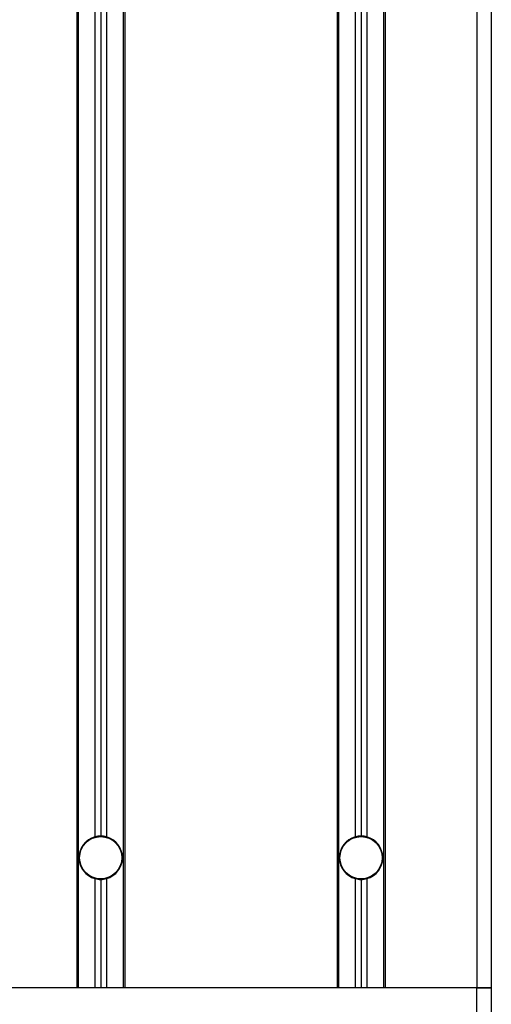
# Model space of a CAD drawing. Header units: millimetres. Extents: x 0 to 420, y 0 to 297.
# Tile 44 of 68: x 194.06 to 198.61, y 198.3 to 207.81. Entities that reach past the tile are written whole.
import ezdxf

# ---------------------------------------------------------------- set-up
doc = ezdxf.new("R2010")
doc.units = ezdxf.units.MM

msp = doc.modelspace()

# ---------------------------------------------------------------- linework, layer by layer
at = {"color": 7, "linetype": 'Continuous', "lineweight": 25}
for p, q in [((198.46994, 229.709), (198.46994, 198.45964)), ((198.60945, 229.709), (198.60945, 198.45964)), ((194.61121, 223.73814), (194.61121, 198.45964)), ((194.62516, 223.73814), (194.62516, 198.45964)), ((194.78698, 223.73814), (194.78698, 199.91688)), ((194.84279, 223.73814), (194.84279, 199.92446)), ((194.89859, 223.73814), (194.89859, 199.91688)), ((195.06042, 223.73814), (195.06042, 198.45964)), ((195.07437, 223.73814), (195.07437, 198.45964)), ((197.12231, 223.73814), (197.12231, 198.45964)), ((197.13627, 223.73814), (197.13627, 198.45964)), ((197.29809, 223.73814), (197.29809, 199.91688)), ((197.35389, 223.73814), (197.35389, 199.92446)), ((197.4097, 223.73814), (197.4097, 199.91688)), ((197.57152, 223.73814), (197.57152, 198.45964)), ((197.58548, 223.73814), (197.58548, 198.45964)), ((194.78698, 199.51352), (194.78698, 198.45964)), ((194.84279, 199.50594), (194.84279, 198.45964)), ((194.89859, 199.51352), (194.89859, 198.45964)), ((197.29809, 199.51352), (197.29809, 198.45964)), ((197.35389, 199.50594), (197.35389, 198.45964)), ((197.4097, 199.51352), (197.4097, 198.45964)), ((194.61121, 198.45964), (193.72674, 198.45964)), ((198.46994, 198.45964), (193.72674, 198.45964)), ((197.12231, 198.45964), (195.07437, 198.45964)), ((198.46994, 198.45964), (197.58548, 198.45964)), ((198.60945, 198.45964), (198.46994, 198.45964)), ((198.46994, 197.79001), (198.46994, 198.45964)), ((198.46994, 198.45964), (198.60945, 198.45964)), ((198.60945, 198.45964), (198.60945, 197.79001))]:
    msp.add_line(p, q, dxfattribs=at)
for centre, radius in [((194.84279, 199.7152), 0.20647), ((194.84279, 199.7152), 0.20368), ((197.35389, 199.7152), 0.20647), ((197.35389, 199.7152), 0.20368)]:
    msp.add_circle(centre, radius, dxfattribs=at)
for centre, start, end in [((194.84279, 199.7152), 105.46601, 254.53399), ((194.84279, 199.7152), 90, 105.46601), ((194.84279, 199.7152), 74.53399, 90), ((194.84279, 199.7152), 285.46601, 74.53399), ((197.35389, 199.7152), 105.46601, 254.53399), ((197.35389, 199.7152), 90, 105.46601), ((197.35389, 199.7152), 74.53399, 90), ((197.35389, 199.7152), 285.46601, 74.53399), ((194.84279, 199.7152), 254.53399, 270), ((194.84279, 199.7152), 270, 285.46601), ((197.35389, 199.7152), 254.53399, 270), ((197.35389, 199.7152), 270, 285.46601)]:
    msp.add_arc(centre, 0.20926, start, end, dxfattribs=at)

doc.saveas('drawing.dxf')
